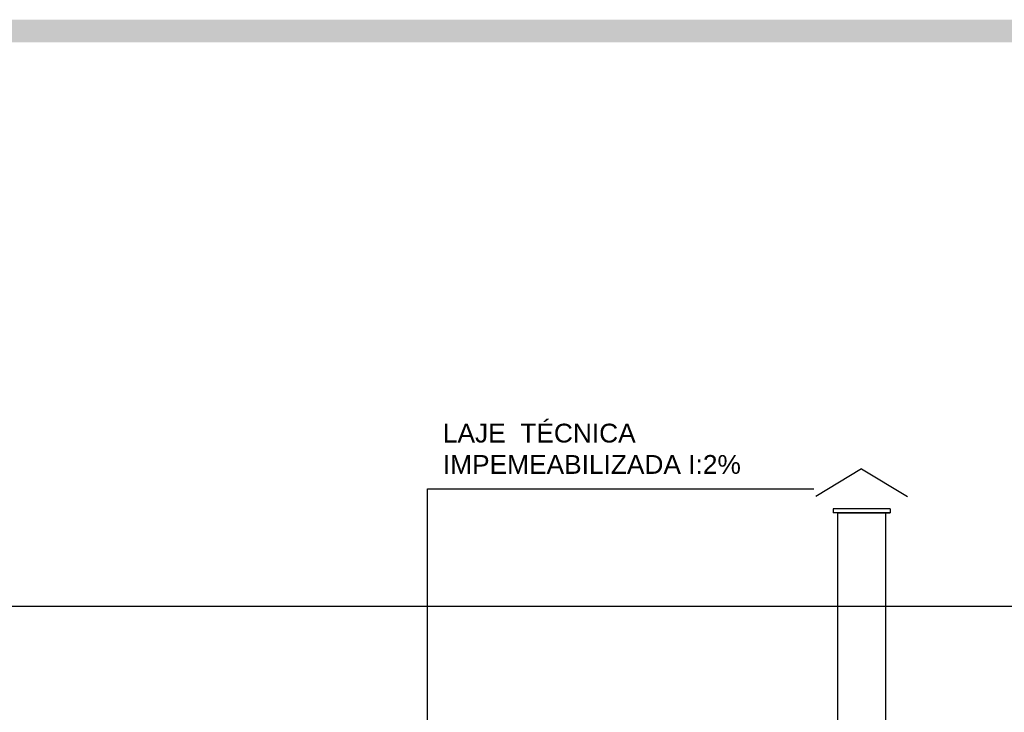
# Model space of a CAD drawing. Header units: metres. Extents: x -44 to 208, y -13 to 238.
# Tile 133 of 154: x 98.86 to 104.1, y 86.89 to 90.58. Entities that reach past the tile are written whole.
import ezdxf

# ---------------------------------------------------------------- set-up
doc = ezdxf.new("R2010")
doc.units = ezdxf.units.M
doc.header["$MEASUREMENT"] = 0
for name, color, linetype in [('CTA-GER', 35, 'Continuous'), ('HTC-PIS', 8, 'Continuous'), ('TXT-ESP', 40, 'Continuous'), ('VIS-V04', 30, 'Continuous')]:
    doc.layers.add(name, color=color, linetype=linetype)
doc.styles.add('ARIAL', font='arial.ttf')
doc.styles.add('Texto Cota', font='arial.ttf')
doc.dimstyles.new('ARQ-1-50', dxfattribs={"dimscale": 0, "dimtxt": 0.1, "dimasz": 0.07, "dimexe": 0.075, "dimexo": 0.1, "dimgap": 0.035, "dimtad": 1, "dimdec": 0, "dimlfac": 100, "dimzin": 1, "dimdsep": 46, "dimtxsty": 'Texto Cota', "dimblk": 'DOT', "dimcen": 0.1, "dimclrd": 256, "dimclre": 256, "dimclrt": 15, "dimaunit": 1, "dimadec": 0, "dimazin": 0, "dimtfac": 1.8, "dimtdec": 0, "dimtix": 1, "dimtmove": 2, "dimatfit": 1, "dimldrblk": 'DOT', "dimfxl": 1, "dimtolj": 1, "dimtzin": 4, "dimlwd": -1, "dimarcsym": 0})

# ---------------------------------------------------------------- blocks, each defined once
blk = doc.blocks.new('_DOT')
at = {"color": 0, "linetype": 'ByBlock'}
blk.add_line((-0.5, 0), (-1, 0), dxfattribs=at)
at = {"color": 0, "linetype": 'ByBlock', "const_width": 0.5}
blk.add_lwpolyline([(-0.25, 0, 1), (0.25, 0, 1)], format="xyb", close=True, dxfattribs=at)

msp = doc.modelspace()

# ---------------------------------------------------------------- hatches: boundary and pattern name
at = {"layer": 'HTC-PIS'}
h = msp.add_hatch(color=256, dxfattribs=at)
h.dxf.hatch_style = 1
h.paths.add_polyline_path([(98.3973, 86.4563), (104.3425, 86.4563), (104.3425, 86.1563), (104.1925, 86.1563), (104.1925, 86.3363), (98.5472, 86.3363), (98.5473, 86.1563), (98.3973, 86.1563)])
edge = h.paths.add_edge_path()
edge.add_line((98.3973, 90.5763), (104.3425, 90.5763))
edge.add_line((104.3425, 90.5763), (104.3425, 90.2763))
edge.add_line((104.3425, 90.2763), (104.1925, 90.2763))
edge.add_line((104.1925, 90.2763), (104.1925, 90.4563))
edge.add_line((104.1925, 90.4563), (98.5472, 90.4563))
edge.add_line((98.5472, 90.4563), (98.5473, 90.2763))
edge.add_line((98.5473, 90.2763), (98.3973, 90.2763))

# ---------------------------------------------------------------- linework, layer by layer
at = {"layer": 'VIS-V04'}
for p, q in [((103.3377, 88.1867), (103.0945, 88.04)), ((103.3377, 88.1867), (103.5809, 88.04)), ((103.4889, 87.9753), (103.1864, 87.9753)), ((103.1864, 87.9753), (103.1864, 87.9538)), ((103.4889, 87.9753), (103.4889, 87.9538)), ((103.4889, 87.9538), (103.1864, 87.9538)), ((103.2109, 84.0869), (103.2109, 87.9538)), ((103.213, 87.9538), (103.4889, 87.9538)), ((103.4581, 87.9538), (103.4581, 87.9538)), ((103.4672, 84.0869), (103.4672, 87.9538)), ((98.5473, 87.4563), (104.1925, 87.4563))]:
    msp.add_line(p, q, dxfattribs=at)

# ---------------------------------------------------------------- texts
at = {"layer": 'TXT-ESP', "insert": (101.1124, 88.4274), "char_height": 0.1, "width": 2.169839, "attachment_point": 1, "style": 'ARIAL'}
msp.add_mtext('LAJE  TÉCNICA IMPEMEABILIZADA I:2%', dxfattribs=at)

# ---------------------------------------------------------------- leaders
at = {"layer": 'CTA-GER'}
msp.add_leader([(101.0306, 86.3892), (101.0306, 88.0809), (103.0846, 88.0811)], dimstyle='ARQ-1-50', override={"dimscale": 1}, dxfattribs=at)

doc.saveas('drawing.dxf')
